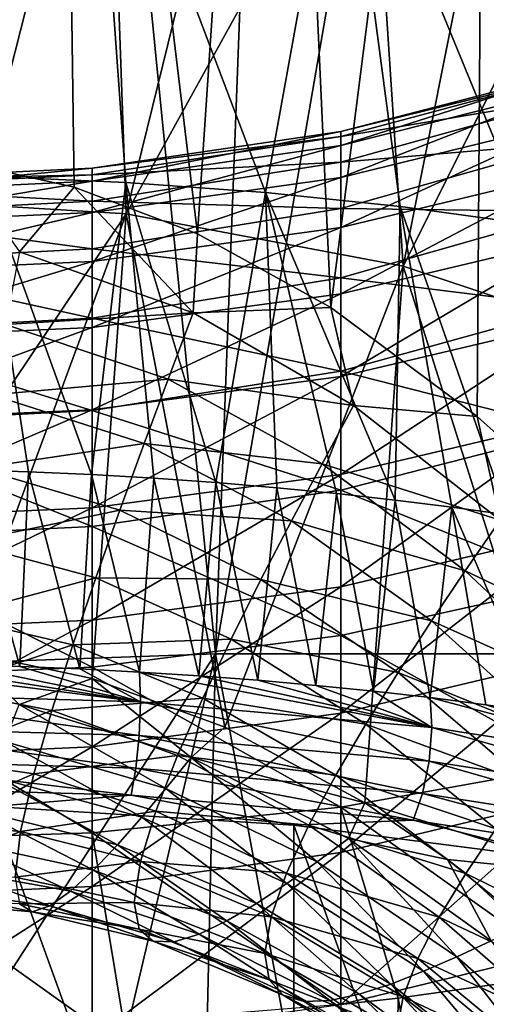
# Model space of a CAD drawing. Header units: millimetres. Extents: x -27 to 27, y -375 to 166.
# Tile 32 of 49: x 2 to 7, y 89 to 100. Entities that reach past the tile are written whole.
import ezdxf

# ---------------------------------------------------------------- set-up
doc = ezdxf.new("R2010")
doc.units = ezdxf.units.MM
doc.header["$LTSCALE"] = 62.577778
for name, color, linetype in [('10', 7, 'CONTINUOUS'), ('14', 7, 'CONTINUOUS'), ('17', 7, 'CONTINUOUS'), ('18', 7, 'CONTINUOUS'), ('19', 7, 'CONTINUOUS'), ('26', 7, 'CONTINUOUS'), ('27', 7, 'CONTINUOUS'), ('5', 7, 'CONTINUOUS'), ('6', 7, 'CONTINUOUS'), ('7', 7, 'CONTINUOUS')]:
    doc.layers.add(name, color=color, linetype=linetype)

msp = doc.modelspace()

# ---------------------------------------------------------------- linework, layer by layer
at = {"layer": '10', "color": 7, "linetype": 'CONTINUOUS', "true_color": 0xa2afbf}
for points in [[(0, 92.275, -22.135), (0, 110, -23.5), (2.473, 110, -23.368), (0, 92.275, -22.135)], [(0, 92.275, -22.135), (2.473, 110, -23.368), (4.224, 92.423, -21.738), (0, 92.275, -22.135)], [(2.473, 110, 23.368), (0, 110, 23.5), (1.317, 97.937, 22.489), (2.473, 110, 23.368)], [(2.644, 97.644, 22.35), (2.473, 110, 23.368), (1.317, 97.937, 22.489), (2.644, 97.644, 22.35)], [(4.888, 110, 22.986), (2.473, 110, 23.368), (4.022, 97.12, 22.105), (4.888, 110, 22.986)], [(4.022, 97.12, 22.105), (2.473, 110, 23.368), (2.644, 97.644, 22.35), (4.022, 97.12, 22.105)], [(2.473, 110, -23.368), (4.888, 110, -22.986), (4.224, 92.423, -21.738), (2.473, 110, -23.368)], [(5.514, 96.296, 21.72), (4.888, 110, 22.986), (4.022, 97.12, 22.105), (5.514, 96.296, 21.72)], [(4.888, 110, -22.986), (7.259, 110, -22.349), (4.224, 92.423, -21.738), (4.888, 110, -22.986)], [(4.224, 92.423, -21.738), (7.259, 110, -22.349), (8.293, 92.423, -20.533), (4.224, 92.423, -21.738)], [(7.259, 110, 22.349), (4.888, 110, 22.986), (5.514, 96.296, 21.72), (7.259, 110, 22.349)], [(7.153, 95.08, 21.147), (7.259, 110, 22.349), (5.514, 96.296, 21.72), (7.153, 95.08, 21.147)], [(8.022, 94.298, 20.775), (7.259, 110, 22.349), (7.153, 95.08, 21.147), (8.022, 94.298, 20.775)], [(0, 74.491, -21.225), (0, 85.878, -21.748), (4.224, 92.423, -21.738), (0, 74.491, -21.225)], [(0, 74.491, -21.225), (4.224, 92.423, -21.738), (3.827, 74.682, -20.884), (0, 74.491, -21.225)], [(0, 85.878, -21.748), (0, 92.275, -22.135), (4.224, 92.423, -21.738), (0, 85.878, -21.748)], [(4.224, 92.423, -21.738), (7.529, 74.682, -19.852), (3.827, 74.682, -20.884), (4.224, 92.423, -21.738)], [(4.224, 92.423, -21.738), (8.293, 92.423, -20.533), (7.529, 74.682, -19.852), (4.224, 92.423, -21.738)]]:
    msp.add_3dface(points, dxfattribs=at)
at = {"layer": '14', "color": 7, "linetype": 'CONTINUOUS', "true_color": 0xa2afbf}
for points in [[(2.644, 97.644, 22.35), (1.317, 97.937, 22.489), (2.033, 96.919, 22.364), (2.644, 97.644, 22.35)], [(2.644, 97.644, 22.35), (2.033, 96.919, 22.364), (3.976, 96.237, 22.052), (2.644, 97.644, 22.35)], [(4.022, 97.12, 22.105), (2.644, 97.644, 22.35), (3.976, 96.237, 22.052), (4.022, 97.12, 22.105)], [(5.514, 96.296, 21.72), (4.022, 97.12, 22.105), (3.976, 96.237, 22.052), (5.514, 96.296, 21.72)], [(2.033, 96.919, 22.364), (1.875, 96.107, 22.335), (3.976, 96.237, 22.052), (2.033, 96.919, 22.364)], [(5.514, 96.296, 21.72), (3.976, 96.237, 22.052), (5.771, 95.203, 21.577), (5.514, 96.296, 21.72)], [(7.153, 95.08, 21.147), (5.514, 96.296, 21.72), (5.771, 95.203, 21.577), (7.153, 95.08, 21.147)], [(1.875, 96.107, 22.335), (3.695, 95.497, 22.066), (3.976, 96.237, 22.052), (1.875, 96.107, 22.335)], [(3.976, 96.237, 22.052), (3.695, 95.497, 22.066), (5.771, 95.203, 21.577), (3.976, 96.237, 22.052)], [(1.875, 96.107, 22.335), (1.723, 95.32, 22.326), (3.695, 95.497, 22.066), (1.875, 96.107, 22.335)], [(1.723, 95.32, 22.326), (3.426, 94.776, 22.098), (3.695, 95.497, 22.066), (1.723, 95.32, 22.326)], [(3.695, 95.497, 22.066), (3.426, 94.776, 22.098), (5.417, 94.55, 21.642), (3.695, 95.497, 22.066)], [(3.695, 95.497, 22.066), (5.417, 94.55, 21.642), (5.771, 95.203, 21.577), (3.695, 95.497, 22.066)], [(1.723, 95.32, 22.326), (1.568, 94.501, 22.343), (3.426, 94.776, 22.098), (1.723, 95.32, 22.326)], [(5.771, 95.203, 21.577), (5.417, 94.55, 21.642), (7.409, 93.92, 20.979), (5.771, 95.203, 21.577)], [(7.153, 95.08, 21.147), (5.771, 95.203, 21.577), (7.409, 93.92, 20.979), (7.153, 95.08, 21.147)], [(8.022, 94.298, 20.775), (7.153, 95.08, 21.147), (7.409, 93.92, 20.979), (8.022, 94.298, 20.775)], [(1.568, 94.501, 22.343), (3.153, 94.03, 22.158), (3.426, 94.776, 22.098), (1.568, 94.501, 22.343)], [(3.426, 94.776, 22.098), (3.153, 94.03, 22.158), (5.076, 93.911, 21.725), (3.426, 94.776, 22.098)], [(3.426, 94.776, 22.098), (5.076, 93.911, 21.725), (5.417, 94.55, 21.642), (3.426, 94.776, 22.098)], [(5.417, 94.55, 21.642), (5.076, 93.911, 21.725), (7.019, 93.351, 21.093), (5.417, 94.55, 21.642)], [(5.417, 94.55, 21.642), (7.019, 93.351, 21.093), (7.409, 93.92, 20.979), (5.417, 94.55, 21.642)], [(1.568, 94.501, 22.343), (1.414, 93.668, 22.397), (3.153, 94.03, 22.158), (1.568, 94.501, 22.343)], [(1.414, 93.668, 22.397), (2.884, 93.273, 22.256), (3.153, 94.03, 22.158), (1.414, 93.668, 22.397)], [(3.153, 94.03, 22.158), (2.884, 93.273, 22.256), (4.733, 93.253, 21.836), (3.153, 94.03, 22.158)], [(3.153, 94.03, 22.158), (4.733, 93.253, 21.836), (5.076, 93.911, 21.725), (3.153, 94.03, 22.158)], [(5.076, 93.911, 21.725), (4.733, 93.253, 21.836), (6.643, 92.791, 21.224), (5.076, 93.911, 21.725)], [(5.076, 93.911, 21.725), (6.643, 92.791, 21.224), (7.019, 93.351, 21.093), (5.076, 93.911, 21.725)], [(7.409, 93.92, 20.979), (7.019, 93.351, 21.093), (8.897, 92.457, 20.285), (7.409, 93.92, 20.979)], [(1.414, 93.668, 22.397), (1.268, 92.842, 22.502), (2.884, 93.273, 22.256), (1.414, 93.668, 22.397)], [(7.019, 93.351, 21.093), (6.643, 92.791, 21.224), (8.496, 91.961, 20.443), (7.019, 93.351, 21.093)], [(7.019, 93.351, 21.093), (8.496, 91.961, 20.443), (8.897, 92.457, 20.285), (7.019, 93.351, 21.093)], [(1.268, 92.842, 22.502), (2.628, 92.523, 22.404), (2.884, 93.273, 22.256), (1.268, 92.842, 22.502)], [(2.884, 93.273, 22.256), (2.628, 92.523, 22.404), (4.399, 92.587, 21.986), (2.884, 93.273, 22.256)], [(2.884, 93.273, 22.256), (4.399, 92.587, 21.986), (4.733, 93.253, 21.836), (2.884, 93.273, 22.256)], [(4.733, 93.253, 21.836), (4.399, 92.587, 21.986), (6.269, 92.216, 21.384), (4.733, 93.253, 21.836)], [(4.733, 93.253, 21.836), (6.269, 92.216, 21.384), (6.643, 92.791, 21.224), (4.733, 93.253, 21.836)], [(1.268, 92.842, 22.502), (1.132, 92.033, 22.676), (2.628, 92.523, 22.404), (1.268, 92.842, 22.502)], [(6.643, 92.791, 21.224), (6.269, 92.216, 21.384), (8.109, 91.47, 20.617), (6.643, 92.791, 21.224)], [(6.643, 92.791, 21.224), (8.109, 91.47, 20.617), (8.496, 91.961, 20.443), (6.643, 92.791, 21.224)], [(1.132, 92.033, 22.676), (2.394, 91.789, 22.62), (2.628, 92.523, 22.404), (1.132, 92.033, 22.676)], [(2.628, 92.523, 22.404), (2.394, 91.789, 22.62), (4.084, 91.929, 22.184), (2.628, 92.523, 22.404)], [(2.628, 92.523, 22.404), (4.084, 91.929, 22.184), (4.399, 92.587, 21.986), (2.628, 92.523, 22.404)], [(4.399, 92.587, 21.986), (4.084, 91.929, 22.184), (5.907, 91.638, 21.583), (4.399, 92.587, 21.986)], [(4.399, 92.587, 21.986), (5.907, 91.638, 21.583), (6.269, 92.216, 21.384), (4.399, 92.587, 21.986)], [(1.417, 92.45, 31.701), (2.844, 92.148, 31.491), (2.029, 91.858, 30.871), (1.417, 92.45, 31.701)], [(6.269, 92.216, 21.384), (5.907, 91.638, 21.583), (7.728, 90.97, 20.819), (6.269, 92.216, 21.384)], [(6.269, 92.216, 21.384), (7.728, 90.97, 20.819), (8.109, 91.47, 20.617), (6.269, 92.216, 21.384)], [(2.029, 91.858, 30.871), (2.844, 92.148, 31.491), (3.951, 91.265, 30.456), (2.029, 91.858, 30.871)], [(2.844, 92.148, 31.491), (4.328, 91.604, 31.114), (3.951, 91.265, 30.456), (2.844, 92.148, 31.491)], [(1.132, 92.033, 22.676), (1.013, 91.251, 22.952), (2.394, 91.789, 22.62), (1.132, 92.033, 22.676)], [(2.394, 91.789, 22.62), (3.799, 91.285, 22.448), (4.084, 91.929, 22.184), (2.394, 91.789, 22.62)], [(4.084, 91.929, 22.184), (3.799, 91.285, 22.448), (5.571, 91.066, 21.827), (4.084, 91.929, 22.184)], [(4.084, 91.929, 22.184), (5.571, 91.066, 21.827), (5.907, 91.638, 21.583), (4.084, 91.929, 22.184)], [(1.013, 91.251, 22.952), (2.191, 91.08, 22.933), (2.394, 91.789, 22.62), (1.013, 91.251, 22.952)], [(1.869, 91.442, 30.175), (2.029, 91.858, 30.871), (3.67, 90.918, 29.804), (1.869, 91.442, 30.175)], [(2.029, 91.858, 30.871), (3.951, 91.265, 30.456), (3.67, 90.918, 29.804), (2.029, 91.858, 30.871)], [(2.394, 91.789, 22.62), (2.191, 91.08, 22.933), (3.799, 91.285, 22.448), (2.394, 91.789, 22.62)], [(4.328, 91.604, 31.114), (5.898, 90.757, 30.539), (3.951, 91.265, 30.456), (4.328, 91.604, 31.114)], [(5.907, 91.638, 21.583), (5.571, 91.066, 21.827), (7.363, 90.467, 21.059), (5.907, 91.638, 21.583)], [(5.907, 91.638, 21.583), (7.363, 90.467, 21.059), (7.728, 90.97, 20.819), (5.907, 91.638, 21.583)], [(1.716, 91.053, 29.491), (1.869, 91.442, 30.175), (3.4, 90.597, 29.159), (1.716, 91.053, 29.491)], [(1.869, 91.442, 30.175), (3.67, 90.918, 29.804), (3.4, 90.597, 29.159), (1.869, 91.442, 30.175)], [(1.013, 91.251, 22.952), (0.924, 90.535, 23.383), (2.191, 91.08, 22.933), (1.013, 91.251, 22.952)], [(2.191, 91.08, 22.933), (3.557, 90.665, 22.8), (3.799, 91.285, 22.448), (2.191, 91.08, 22.933)], [(3.799, 91.285, 22.448), (3.557, 90.665, 22.8), (5.27, 90.507, 22.133), (3.799, 91.285, 22.448)], [(3.67, 90.918, 29.804), (3.951, 91.265, 30.456), (5.363, 90.095, 29.235), (3.67, 90.918, 29.804)], [(3.799, 91.285, 22.448), (5.27, 90.507, 22.133), (5.571, 91.066, 21.827), (3.799, 91.285, 22.448)], [(3.951, 91.265, 30.456), (5.898, 90.757, 30.539), (5.715, 90.356, 29.835), (3.951, 91.265, 30.456)], [(3.951, 91.265, 30.456), (5.715, 90.356, 29.835), (5.363, 90.095, 29.235), (3.951, 91.265, 30.456)], [(0.924, 90.535, 23.383), (2.042, 90.435, 23.383), (2.191, 91.08, 22.933), (0.924, 90.535, 23.383)], [(1.56, 90.672, 28.766), (1.716, 91.053, 29.491), (3.127, 90.286, 28.477), (1.56, 90.672, 28.766)], [(1.716, 91.053, 29.491), (3.4, 90.597, 29.159), (3.127, 90.286, 28.477), (1.716, 91.053, 29.491)], [(2.191, 91.08, 22.933), (2.042, 90.435, 23.383), (3.557, 90.665, 22.8), (2.191, 91.08, 22.933)], [(5.571, 91.066, 21.827), (5.27, 90.507, 22.133), (7.025, 89.967, 21.343), (5.571, 91.066, 21.827)], [(5.571, 91.066, 21.827), (7.025, 89.967, 21.343), (7.363, 90.467, 21.059), (5.571, 91.066, 21.827)], [(3.4, 90.597, 29.159), (3.67, 90.918, 29.804), (5.023, 89.855, 28.637), (3.4, 90.597, 29.159)], [(3.67, 90.918, 29.804), (5.363, 90.095, 29.235), (5.023, 89.855, 28.637), (3.67, 90.918, 29.804)], [(1.406, 90.316, 28.011), (1.56, 90.672, 28.766), (2.858, 90.004, 27.768), (1.406, 90.316, 28.011)], [(1.56, 90.672, 28.766), (3.127, 90.286, 28.477), (2.858, 90.004, 27.768), (1.56, 90.672, 28.766)], [(2.042, 90.435, 23.383), (3.384, 90.101, 23.267), (3.557, 90.665, 22.8), (2.042, 90.435, 23.383)], [(3.557, 90.665, 22.8), (3.384, 90.101, 23.267), (5.021, 89.97, 22.515), (3.557, 90.665, 22.8)], [(3.557, 90.665, 22.8), (5.021, 89.97, 22.515), (5.27, 90.507, 22.133), (3.557, 90.665, 22.8)], [(5.898, 90.757, 30.539), (6.821, 90.122, 30.117), (5.715, 90.356, 29.835), (5.898, 90.757, 30.539)], [(3.127, 90.286, 28.477), (3.4, 90.597, 29.159), (4.683, 89.63, 28.007), (3.127, 90.286, 28.477)], [(3.4, 90.597, 29.159), (5.023, 89.855, 28.637), (4.683, 89.63, 28.007), (3.4, 90.597, 29.159)], [(0.924, 90.535, 23.383), (0.887, 89.979, 24.007), (2.042, 90.435, 23.383), (0.924, 90.535, 23.383)], [(0.887, 89.979, 24.007), (1.982, 89.924, 23.996), (2.042, 90.435, 23.383), (0.887, 89.979, 24.007)], [(2.042, 90.435, 23.383), (1.982, 89.924, 23.996), (3.384, 90.101, 23.267), (2.042, 90.435, 23.383)], [(5.27, 90.507, 22.133), (5.021, 89.97, 22.515), (6.729, 89.479, 21.681), (5.27, 90.507, 22.133)], [(5.27, 90.507, 22.133), (6.729, 89.479, 21.681), (7.025, 89.967, 21.343), (5.27, 90.507, 22.133)], [(7.363, 90.467, 21.059), (7.025, 89.967, 21.343), (8.738, 89.12, 20.436), (7.363, 90.467, 21.059)], [(5.363, 90.095, 29.235), (5.715, 90.356, 29.835), (6.925, 89.034, 28.529), (5.363, 90.095, 29.235)], [(5.715, 90.356, 29.835), (6.821, 90.122, 30.117), (7.309, 89.213, 29.083), (5.715, 90.356, 29.835)], [(5.715, 90.356, 29.835), (7.309, 89.213, 29.083), (6.925, 89.034, 28.529), (5.715, 90.356, 29.835)], [(1.259, 90.009, 27.238), (1.406, 90.316, 28.011), (2.604, 89.769, 27.041), (1.259, 90.009, 27.238)], [(1.406, 90.316, 28.011), (2.858, 90.004, 27.768), (2.604, 89.769, 27.041), (1.406, 90.316, 28.011)], [(2.858, 90.004, 27.768), (3.127, 90.286, 28.477), (4.352, 89.435, 27.352), (2.858, 90.004, 27.768)], [(3.127, 90.286, 28.477), (4.683, 89.63, 28.007), (4.352, 89.435, 27.352), (3.127, 90.286, 28.477)], [(1.982, 89.924, 23.996), (3.315, 89.643, 23.86), (3.384, 90.101, 23.267), (1.982, 89.924, 23.996)], [(3.384, 90.101, 23.267), (3.315, 89.643, 23.86), (4.847, 89.48, 22.991), (3.384, 90.101, 23.267)], [(3.384, 90.101, 23.267), (4.847, 89.48, 22.991), (5.021, 89.97, 22.515), (3.384, 90.101, 23.267)], [(6.821, 90.122, 30.117), (7.722, 89.396, 29.646), (7.309, 89.213, 29.083), (6.821, 90.122, 30.117)], [(1.123, 89.773, 26.444), (1.259, 90.009, 27.238), (2.372, 89.603, 26.293), (1.123, 89.773, 26.444)], [(1.259, 90.009, 27.238), (2.604, 89.769, 27.041), (2.372, 89.603, 26.293), (1.259, 90.009, 27.238)], [(2.604, 89.769, 27.041), (2.858, 90.004, 27.768), (4.042, 89.286, 26.68), (2.604, 89.769, 27.041)], [(2.858, 90.004, 27.768), (4.352, 89.435, 27.352), (4.042, 89.286, 26.68), (2.858, 90.004, 27.768)], [(5.023, 89.855, 28.637), (5.363, 90.095, 29.235), (6.554, 88.872, 27.975), (5.023, 89.855, 28.637)], [(5.363, 90.095, 29.235), (6.925, 89.034, 28.529), (6.554, 88.872, 27.975), (5.363, 90.095, 29.235)], [(1.982, 89.924, 23.996), (2.032, 89.625, 24.736), (3.315, 89.643, 23.86), (1.982, 89.924, 23.996)], [(5.021, 89.97, 22.515), (4.847, 89.48, 22.991), (6.488, 89.014, 22.084), (5.021, 89.97, 22.515)], [(5.021, 89.97, 22.515), (6.488, 89.014, 22.084), (6.729, 89.479, 21.681), (5.021, 89.97, 22.515)], [(7.025, 89.967, 21.343), (6.729, 89.479, 21.681), (8.413, 88.683, 20.748), (7.025, 89.967, 21.343)], [(7.025, 89.967, 21.343), (8.413, 88.683, 20.748), (8.738, 89.12, 20.436), (7.025, 89.967, 21.343)], [(1.005, 89.642, 25.624), (1.123, 89.773, 26.444), (2.173, 89.537, 25.52), (1.005, 89.642, 25.624)], [(1.123, 89.773, 26.444), (2.372, 89.603, 26.293), (2.173, 89.537, 25.52), (1.123, 89.773, 26.444)], [(4.683, 89.63, 28.007), (5.023, 89.855, 28.637), (6.187, 88.728, 27.393), (4.683, 89.63, 28.007)], [(5.023, 89.855, 28.637), (6.554, 88.872, 27.975), (6.187, 88.728, 27.393), (5.023, 89.855, 28.637)], [(2.372, 89.603, 26.293), (2.604, 89.769, 27.041), (3.763, 89.201, 25.986), (2.372, 89.603, 26.293)], [(2.604, 89.769, 27.041), (4.042, 89.286, 26.68), (3.763, 89.201, 25.986), (2.604, 89.769, 27.041)], [(1.005, 89.642, 25.624), (2.173, 89.537, 25.52), (2.032, 89.625, 24.736), (1.005, 89.642, 25.624)], [(2.032, 89.625, 24.736), (3.369, 89.344, 24.548), (3.315, 89.643, 23.86), (2.032, 89.625, 24.736)], [(2.032, 89.625, 24.736), (2.173, 89.537, 25.52), (3.369, 89.344, 24.548), (2.032, 89.625, 24.736)], [(2.173, 89.537, 25.52), (2.372, 89.603, 26.293), (3.529, 89.208, 25.271), (2.173, 89.537, 25.52)], [(2.372, 89.603, 26.293), (3.763, 89.201, 25.986), (3.529, 89.208, 25.271), (2.372, 89.603, 26.293)], [(3.315, 89.643, 23.86), (3.369, 89.344, 24.548), (4.777, 89.071, 23.56), (3.315, 89.643, 23.86)], [(3.315, 89.643, 23.86), (4.777, 89.071, 23.56), (4.847, 89.48, 22.991), (3.315, 89.643, 23.86)], [(4.352, 89.435, 27.352), (4.683, 89.63, 28.007), (5.833, 88.615, 26.788), (4.352, 89.435, 27.352)], [(4.683, 89.63, 28.007), (6.187, 88.728, 27.393), (5.833, 88.615, 26.788), (4.683, 89.63, 28.007)], [(2.173, 89.537, 25.52), (3.529, 89.208, 25.271), (3.369, 89.344, 24.548), (2.173, 89.537, 25.52)], [(4.847, 89.48, 22.991), (4.777, 89.071, 23.56), (6.324, 88.586, 22.56), (4.847, 89.48, 22.991)], [(4.847, 89.48, 22.991), (6.324, 88.586, 22.56), (6.488, 89.014, 22.084), (4.847, 89.48, 22.991)], [(6.729, 89.479, 21.681), (6.488, 89.014, 22.084), (8.13, 88.257, 21.108), (6.729, 89.479, 21.681)], [(6.729, 89.479, 21.681), (8.13, 88.257, 21.108), (8.413, 88.683, 20.748), (6.729, 89.479, 21.681)], [(3.369, 89.344, 24.548), (3.529, 89.208, 25.271), (4.825, 88.776, 24.198), (3.369, 89.344, 24.548)], [(3.369, 89.344, 24.548), (4.825, 88.776, 24.198), (4.777, 89.071, 23.56), (3.369, 89.344, 24.548)], [(4.042, 89.286, 26.68), (4.352, 89.435, 27.352), (5.506, 88.545, 26.166), (4.042, 89.286, 26.68)], [(4.352, 89.435, 27.352), (5.833, 88.615, 26.788), (5.506, 88.545, 26.166), (4.352, 89.435, 27.352)], [(3.763, 89.201, 25.986), (4.042, 89.286, 26.68), (5.216, 88.534, 25.524), (3.763, 89.201, 25.986)], [(4.042, 89.286, 26.68), (5.506, 88.545, 26.166), (5.216, 88.534, 25.524), (4.042, 89.286, 26.68)], [(3.529, 89.208, 25.271), (3.763, 89.201, 25.986), (4.981, 88.603, 24.863), (3.529, 89.208, 25.271)], [(3.529, 89.208, 25.271), (4.981, 88.603, 24.863), (4.825, 88.776, 24.198), (3.529, 89.208, 25.271)], [(3.763, 89.201, 25.986), (5.216, 88.534, 25.524), (4.981, 88.603, 24.863), (3.763, 89.201, 25.986)], [(6.925, 89.034, 28.529), (7.309, 89.213, 29.083), (8.35, 87.786, 27.734), (6.925, 89.034, 28.529)], [(4.777, 89.071, 23.56), (4.825, 88.776, 24.198), (6.256, 88.218, 23.105), (4.777, 89.071, 23.56)], [(4.777, 89.071, 23.56), (6.256, 88.218, 23.105), (6.324, 88.586, 22.56), (4.777, 89.071, 23.56)], [(6.488, 89.014, 22.084), (6.324, 88.586, 22.56), (7.904, 87.847, 21.524), (6.488, 89.014, 22.084)], [(6.488, 89.014, 22.084), (7.904, 87.847, 21.524), (8.13, 88.257, 21.108), (6.488, 89.014, 22.084)], [(6.554, 88.872, 27.975), (6.925, 89.034, 28.529), (7.974, 87.693, 27.215), (6.554, 88.872, 27.975)], [(6.925, 89.034, 28.529), (8.35, 87.786, 27.734), (7.974, 87.693, 27.215), (6.925, 89.034, 28.529)], [(6.187, 88.728, 27.393), (6.554, 88.872, 27.975), (7.604, 87.619, 26.674), (6.187, 88.728, 27.393)], [(6.554, 88.872, 27.975), (7.974, 87.693, 27.215), (7.604, 87.619, 26.674), (6.554, 88.872, 27.975)], [(4.825, 88.776, 24.198), (4.981, 88.603, 24.863), (6.295, 87.931, 23.7), (4.825, 88.776, 24.198)], [(4.825, 88.776, 24.198), (6.295, 87.931, 23.7), (6.256, 88.218, 23.105), (4.825, 88.776, 24.198)], [(5.833, 88.615, 26.788), (6.187, 88.728, 27.393), (7.253, 87.574, 26.11), (5.833, 88.615, 26.788)], [(6.187, 88.728, 27.393), (7.604, 87.619, 26.674), (7.253, 87.574, 26.11), (6.187, 88.728, 27.393)], [(4.981, 88.603, 24.863), (5.216, 88.534, 25.524), (6.434, 87.734, 24.315), (4.981, 88.603, 24.863)], [(4.981, 88.603, 24.863), (6.434, 87.734, 24.315), (6.295, 87.931, 23.7), (4.981, 88.603, 24.863)], [(5.506, 88.545, 26.166), (5.833, 88.615, 26.788), (6.931, 87.57, 25.528), (5.506, 88.545, 26.166)], [(5.833, 88.615, 26.788), (7.253, 87.574, 26.11), (6.931, 87.57, 25.528), (5.833, 88.615, 26.788)], [(6.324, 88.586, 22.56), (6.256, 88.218, 23.105), (7.749, 87.466, 21.999), (6.324, 88.586, 22.56)], [(6.324, 88.586, 22.56), (7.749, 87.466, 21.999), (7.904, 87.847, 21.524), (6.324, 88.586, 22.56)], [(5.216, 88.534, 25.524), (5.506, 88.545, 26.166), (6.652, 87.618, 24.928), (5.216, 88.534, 25.524)], [(5.216, 88.534, 25.524), (6.652, 87.618, 24.928), (6.434, 87.734, 24.315), (5.216, 88.534, 25.524)], [(5.506, 88.545, 26.166), (6.931, 87.57, 25.528), (6.652, 87.618, 24.928), (5.506, 88.545, 26.166)]]:
    msp.add_3dface(points, dxfattribs=at)
at = {"layer": '17', "color": 7, "linetype": 'CONTINUOUS', "true_color": 0xa2afbf}
for points in [[(2.034, 92.281, 136.054), (1.424, 94.481, 134.303), (1.357, 92.3, 136.107), (2.034, 92.281, 136.054)], [(2.132, 94.459, 134.242), (1.424, 94.481, 134.303), (2.034, 92.281, 136.054), (2.132, 94.459, 134.242)], [(2.707, 92.254, 135.981), (2.132, 94.459, 134.242), (2.034, 92.281, 136.054), (2.707, 92.254, 135.981)], [(2.836, 94.428, 134.157), (2.132, 94.459, 134.242), (2.707, 92.254, 135.981), (2.836, 94.428, 134.157)], [(3.376, 92.219, 135.886), (2.836, 94.428, 134.157), (2.707, 92.254, 135.981), (3.376, 92.219, 135.886)], [(3.536, 94.388, 134.047), (2.836, 94.428, 134.157), (3.376, 92.219, 135.886), (3.536, 94.388, 134.047)], [(4.04, 92.177, 135.769), (3.536, 94.388, 134.047), (3.376, 92.219, 135.886), (4.04, 92.177, 135.769)], [(4.228, 94.339, 133.913), (3.536, 94.388, 134.047), (4.04, 92.177, 135.769), (4.228, 94.339, 133.913)], [(4.698, 92.127, 135.632), (4.228, 94.339, 133.913), (4.04, 92.177, 135.769), (4.698, 92.127, 135.632)], [(4.91, 94.282, 133.756), (4.228, 94.339, 133.913), (4.698, 92.127, 135.632), (4.91, 94.282, 133.756)], [(5.349, 92.07, 135.475), (4.91, 94.282, 133.756), (4.698, 92.127, 135.632), (5.349, 92.07, 135.475)], [(5.58, 94.217, 133.577), (4.91, 94.282, 133.756), (5.349, 92.07, 135.475), (5.58, 94.217, 133.577)], [(5.992, 92.005, 135.296), (5.58, 94.217, 133.577), (5.349, 92.07, 135.475), (5.992, 92.005, 135.296)], [(6.234, 94.144, 133.376), (5.58, 94.217, 133.577), (5.992, 92.005, 135.296), (6.234, 94.144, 133.376)], [(6.626, 91.933, 135.098), (6.234, 94.144, 133.376), (5.992, 92.005, 135.296), (6.626, 91.933, 135.098)], [(6.871, 94.064, 133.156), (6.234, 94.144, 133.376), (6.626, 91.933, 135.098), (6.871, 94.064, 133.156)], [(7.251, 91.854, 134.88), (6.871, 94.064, 133.156), (6.626, 91.933, 135.098), (7.251, 91.854, 134.88)], [(7.493, 93.977, 132.916), (6.871, 94.064, 133.156), (7.864, 91.767, 134.643), (7.493, 93.977, 132.916)], [(7.864, 91.767, 134.643), (6.871, 94.064, 133.156), (7.251, 91.854, 134.88), (7.864, 91.767, 134.643)]]:
    msp.add_3dface(points, dxfattribs=at)
at = {"layer": '18', "color": 7, "linetype": 'CONTINUOUS', "true_color": 0xa2afbf}
for points in [[(0.679, 92.312, 136.139), (0, 92.315, 136.149), (3.385, 91.885, 136.066), (0.679, 92.312, 136.139)], [(3.385, 91.885, 136.066), (0, 92.315, 136.149), (0, 91.982, 136.331), (3.385, 91.885, 136.066)], [(1.357, 92.3, 136.107), (0.679, 92.312, 136.139), (3.385, 91.885, 136.066), (1.357, 92.3, 136.107)], [(2.034, 92.281, 136.054), (1.357, 92.3, 136.107), (3.385, 91.885, 136.066), (2.034, 92.281, 136.054)], [(2.707, 92.254, 135.981), (2.034, 92.281, 136.054), (3.385, 91.885, 136.066), (2.707, 92.254, 135.981)], [(3.376, 92.219, 135.886), (2.707, 92.254, 135.981), (3.385, 91.885, 136.066), (3.376, 92.219, 135.886)], [(4.04, 92.177, 135.769), (3.376, 92.219, 135.886), (6.645, 91.598, 135.277), (4.04, 92.177, 135.769)], [(6.645, 91.598, 135.277), (3.376, 92.219, 135.886), (3.385, 91.885, 136.066), (6.645, 91.598, 135.277)], [(4.698, 92.127, 135.632), (4.04, 92.177, 135.769), (6.645, 91.598, 135.277), (4.698, 92.127, 135.632)], [(5.349, 92.07, 135.475), (4.698, 92.127, 135.632), (6.645, 91.598, 135.277), (5.349, 92.07, 135.475)], [(3.385, 91.885, 136.066), (0, 91.982, 136.331), (3.371, 91.508, 136.111), (3.385, 91.885, 136.066)], [(3.371, 91.508, 136.111), (0, 91.982, 136.331), (0, 91.604, 136.375), (3.371, 91.508, 136.111)], [(5.992, 92.005, 135.296), (5.349, 92.07, 135.475), (6.645, 91.598, 135.277), (5.992, 92.005, 135.296)], [(6.626, 91.933, 135.098), (5.992, 92.005, 135.296), (6.645, 91.598, 135.277), (6.626, 91.933, 135.098)], [(6.616, 91.222, 135.325), (3.385, 91.885, 136.066), (3.371, 91.508, 136.111), (6.616, 91.222, 135.325)], [(6.645, 91.598, 135.277), (3.385, 91.885, 136.066), (6.616, 91.222, 135.325), (6.645, 91.598, 135.277)], [(7.251, 91.854, 134.88), (6.626, 91.933, 135.098), (9.659, 91.131, 133.993), (7.251, 91.854, 134.88)], [(9.659, 91.131, 133.993), (6.626, 91.933, 135.098), (6.645, 91.598, 135.277), (9.659, 91.131, 133.993)], [(7.864, 91.767, 134.643), (7.251, 91.854, 134.88), (9.659, 91.131, 133.993), (7.864, 91.767, 134.643)], [(3.371, 91.508, 136.111), (0, 91.604, 136.375), (3.334, 91.143, 136.014), (3.371, 91.508, 136.111)], [(3.334, 91.143, 136.014), (0, 91.604, 136.375), (0, 91.237, 136.274), (3.334, 91.143, 136.014)], [(9.616, 90.757, 134.047), (6.645, 91.598, 135.277), (6.616, 91.222, 135.325), (9.616, 90.757, 134.047)], [(9.659, 91.131, 133.993), (6.645, 91.598, 135.277), (9.616, 90.757, 134.047), (9.659, 91.131, 133.993)], [(6.543, 90.859, 135.237), (3.371, 91.508, 136.111), (3.334, 91.143, 136.014), (6.543, 90.859, 135.237)], [(6.616, 91.222, 135.325), (3.371, 91.508, 136.111), (6.543, 90.859, 135.237), (6.616, 91.222, 135.325)], [(3.334, 91.143, 136.014), (0, 91.237, 136.274), (3.281, 90.841, 135.788), (3.334, 91.143, 136.014)], [(3.281, 90.841, 135.788), (0, 91.237, 136.274), (0, 90.935, 136.044), (3.281, 90.841, 135.788)], [(9.508, 90.4, 133.974), (6.616, 91.222, 135.325), (6.543, 90.859, 135.237), (9.508, 90.4, 133.974)], [(9.616, 90.757, 134.047), (6.616, 91.222, 135.325), (9.508, 90.4, 133.974), (9.616, 90.757, 134.047)], [(6.437, 90.563, 135.024), (3.334, 91.143, 136.014), (3.281, 90.841, 135.788), (6.437, 90.563, 135.024)], [(6.543, 90.859, 135.237), (3.334, 91.143, 136.014), (6.437, 90.563, 135.024), (6.543, 90.859, 135.237)], [(3.281, 90.841, 135.788), (0, 90.935, 136.044), (1.726, 90.714, 135.648), (3.281, 90.841, 135.788)], [(5.1, 90.506, 135.076), (3.281, 90.841, 135.788), (1.726, 90.714, 135.648), (5.1, 90.506, 135.076)], [(6.437, 90.563, 135.024), (3.281, 90.841, 135.788), (5.1, 90.506, 135.076), (6.437, 90.563, 135.024)], [(9.35, 90.111, 133.783), (6.543, 90.859, 135.237), (6.437, 90.563, 135.024), (9.35, 90.111, 133.783)], [(9.508, 90.4, 133.974), (6.543, 90.859, 135.237), (9.35, 90.111, 133.783), (9.508, 90.4, 133.974)], [(8.249, 90.099, 133.957), (6.437, 90.563, 135.024), (5.1, 90.506, 135.076), (8.249, 90.099, 133.957)], [(9.35, 90.111, 133.783), (6.437, 90.563, 135.024), (8.249, 90.099, 133.957), (9.35, 90.111, 133.783)]]:
    msp.add_3dface(points, dxfattribs=at)
at = {"layer": '19', "color": 7, "linetype": 'CONTINUOUS', "true_color": 0xa2afbf}
for points in [[(5.1, 81.399, 110.054), (1.726, 90.714, 135.648), (1.725, 81.191, 109.482), (5.1, 81.399, 110.054)], [(5.1, 90.506, 135.076), (1.726, 90.714, 135.648), (5.1, 81.399, 110.054), (5.1, 90.506, 135.076)], [(8.249, 90.099, 133.957), (5.1, 90.506, 135.076), (8.249, 81.806, 111.173), (8.249, 90.099, 133.957)], [(8.249, 81.806, 111.173), (5.1, 90.506, 135.076), (5.1, 81.399, 110.054), (8.249, 81.806, 111.173)]]:
    msp.add_3dface(points, dxfattribs=at)
at = {"layer": '26', "color": 7, "linetype": 'CONTINUOUS', "true_color": 0xa2afbf}
for points in [[(1.625, 97.765, 133.091), (1.424, 94.481, 134.303), (2.132, 94.459, 134.242), (1.625, 97.765, 133.091)], [(3.223, 97.696, 132.902), (1.625, 97.765, 133.091), (2.836, 94.428, 134.157), (3.223, 97.696, 132.902)], [(1.625, 97.765, 133.091), (2.132, 94.459, 134.242), (2.836, 94.428, 134.157), (1.625, 97.765, 133.091)], [(3.223, 97.696, 132.902), (2.836, 94.428, 134.157), (3.536, 94.388, 134.047), (3.223, 97.696, 132.902)], [(4.783, 97.583, 132.59), (3.223, 97.696, 132.902), (4.228, 94.339, 133.913), (4.783, 97.583, 132.59)], [(3.223, 97.696, 132.902), (3.536, 94.388, 134.047), (4.228, 94.339, 133.913), (3.223, 97.696, 132.902)], [(4.783, 97.583, 132.59), (4.228, 94.339, 133.913), (4.91, 94.282, 133.756), (4.783, 97.583, 132.59)], [(6.29, 97.426, 132.161), (4.783, 97.583, 132.59), (6.234, 94.144, 133.376), (6.29, 97.426, 132.161)], [(4.783, 97.583, 132.59), (4.91, 94.282, 133.756), (5.58, 94.217, 133.577), (4.783, 97.583, 132.59)], [(4.783, 97.583, 132.59), (5.58, 94.217, 133.577), (6.234, 94.144, 133.376), (4.783, 97.583, 132.59)], [(6.29, 97.426, 132.161), (6.234, 94.144, 133.376), (6.871, 94.064, 133.156), (6.29, 97.426, 132.161)], [(7.735, 97.229, 131.619), (6.29, 97.426, 132.161), (7.493, 93.977, 132.916), (7.735, 97.229, 131.619)], [(6.29, 97.426, 132.161), (6.871, 94.064, 133.156), (7.493, 93.977, 132.916), (6.29, 97.426, 132.161)]]:
    msp.add_3dface(points, dxfattribs=at)
at = {"layer": '27', "color": 7, "linetype": 'CONTINUOUS', "true_color": 0xa2afbf}
for points in [[(6.27, 88.571, 107.831), (8.239, 88.852, 108.603), (6.86, 85.356, 109.232), (6.27, 88.571, 107.831)], [(8.239, 88.852, 108.603), (7.479, 85.443, 109.471), (6.86, 85.356, 109.232), (8.239, 88.852, 108.603)], [(5.629, 88.499, 107.634), (6.27, 88.571, 107.831), (6.225, 85.277, 109.013), (5.629, 88.499, 107.634)], [(6.27, 88.571, 107.831), (6.86, 85.356, 109.232), (6.225, 85.277, 109.013), (6.27, 88.571, 107.831)]]:
    msp.add_3dface(points, dxfattribs=at)
at = {"layer": '5', "color": 7, "linetype": 'CONTINUOUS', "true_color": 0xa2afbf}
for points in [[(0, 102.752, 130.839), (1.625, 97.765, 133.091), (2.866, 102.646, 130.657), (0, 102.752, 130.839)], [(1.625, 97.765, 133.091), (3.223, 97.696, 132.902), (2.866, 102.646, 130.657), (1.625, 97.765, 133.091)], [(3.223, 97.696, 132.902), (4.783, 97.583, 132.59), (2.866, 102.646, 130.657), (3.223, 97.696, 132.902)], [(2.866, 102.646, 130.657), (4.783, 97.583, 132.59), (5.643, 102.328, 130.114), (2.866, 102.646, 130.657)], [(4.783, 97.583, 132.59), (6.29, 97.426, 132.161), (5.643, 102.328, 130.114), (4.783, 97.583, 132.59)], [(6.29, 97.426, 132.161), (7.735, 97.229, 131.619), (5.643, 102.328, 130.114), (6.29, 97.426, 132.161)], [(5.643, 102.328, 130.114), (7.735, 97.229, 131.619), (8.251, 101.81, 129.229), (5.643, 102.328, 130.114)]]:
    msp.add_3dface(points, dxfattribs=at)
at = {"layer": '6', "color": 7, "linetype": 'CONTINUOUS', "true_color": 0xa2afbf}
for points in [[(1.522, 102.93, 50.121), (3.032, 102.803, 50.183), (0, 97.544, 39.968), (1.522, 102.93, 50.121)], [(3.032, 102.803, 50.183), (3.226, 97.347, 40.082), (0, 97.544, 39.968), (3.032, 102.803, 50.183)], [(3.032, 102.803, 50.183), (4.515, 102.592, 50.288), (3.226, 97.347, 40.082), (3.032, 102.803, 50.183)], [(4.515, 102.592, 50.288), (5.96, 102.299, 50.434), (3.226, 97.347, 40.082), (4.515, 102.592, 50.288)], [(5.96, 102.299, 50.434), (6.326, 96.759, 40.42), (3.226, 97.347, 40.082), (5.96, 102.299, 50.434)], [(5.96, 102.299, 50.434), (7.354, 101.926, 50.619), (6.326, 96.759, 40.42), (5.96, 102.299, 50.434)], [(7.354, 101.926, 50.619), (8.686, 101.479, 50.841), (6.326, 96.759, 40.42), (7.354, 101.926, 50.619)], [(8.686, 101.479, 50.841), (9.185, 95.805, 40.969), (6.326, 96.759, 40.42), (8.686, 101.479, 50.841)], [(3.226, 97.347, 40.082), (0, 92.548, 31.768), (0, 97.544, 39.968), (3.226, 97.347, 40.082)], [(1.417, 92.45, 31.701), (0, 92.548, 31.768), (3.226, 97.347, 40.082), (1.417, 92.45, 31.701)], [(2.844, 92.148, 31.491), (1.417, 92.45, 31.701), (3.226, 97.347, 40.082), (2.844, 92.148, 31.491)], [(4.328, 91.604, 31.114), (2.844, 92.148, 31.491), (3.226, 97.347, 40.082), (4.328, 91.604, 31.114)], [(6.326, 96.759, 40.42), (4.328, 91.604, 31.114), (3.226, 97.347, 40.082), (6.326, 96.759, 40.42)], [(5.898, 90.757, 30.539), (4.328, 91.604, 31.114), (6.326, 96.759, 40.42), (5.898, 90.757, 30.539)], [(8.487, 89.954, 31.06), (5.898, 90.757, 30.539), (6.326, 96.759, 40.42), (8.487, 89.954, 31.06)], [(9.185, 95.805, 40.969), (8.487, 89.954, 31.06), (6.326, 96.759, 40.42), (9.185, 95.805, 40.969)], [(5.898, 90.757, 30.539), (8.487, 89.954, 31.06), (6.821, 90.122, 30.117), (5.898, 90.757, 30.539)], [(6.821, 90.122, 30.117), (8.487, 89.954, 31.06), (7.722, 89.396, 29.646), (6.821, 90.122, 30.117)]]:
    msp.add_3dface(points, dxfattribs=at)
at = {"layer": '7', "color": 7, "linetype": 'CONTINUOUS', "true_color": 0xa2afbf}
for points in [[(8.237, 98.766, 90.279), (8.237, 98.942, 92.634), (5.627, 98.111, 90.348), (8.237, 98.766, 90.279)], [(8.237, 98.942, 92.634), (8.237, 98.907, 94.907), (5.627, 98.267, 92.644), (8.237, 98.942, 92.634)], [(5.627, 98.111, 90.348), (8.237, 98.942, 92.634), (5.627, 98.267, 92.644), (5.627, 98.111, 90.348)], [(8.237, 98.907, 94.907), (8.237, 98.646, 97.093), (5.627, 98.209, 94.844), (8.237, 98.907, 94.907)], [(5.627, 98.267, 92.644), (8.237, 98.907, 94.907), (5.627, 98.209, 94.844), (5.627, 98.267, 92.644)], [(8.237, 98.389, 87.843), (8.237, 98.766, 90.279), (5.627, 97.75, 87.963), (8.237, 98.389, 87.843)], [(5.627, 97.75, 87.963), (8.237, 98.766, 90.279), (5.627, 98.111, 90.348), (5.627, 97.75, 87.963)], [(8.237, 98.646, 97.093), (8.237, 98.142, 99.19), (5.627, 97.925, 96.94), (8.237, 98.646, 97.093)], [(5.627, 98.209, 94.844), (8.237, 98.646, 97.093), (5.627, 97.925, 96.94), (5.627, 98.209, 94.844)], [(8.237, 97.82, 85.334), (8.237, 98.389, 87.843), (5.627, 97.194, 85.497), (8.237, 97.82, 85.334)], [(5.627, 97.194, 85.497), (8.237, 98.389, 87.843), (5.627, 97.75, 87.963), (5.627, 97.194, 85.497)], [(5.627, 98.111, 90.348), (5.627, 98.267, 92.644), (2.845, 97.711, 90.391), (5.627, 98.111, 90.348)], [(5.627, 98.267, 92.644), (5.627, 98.209, 94.844), (2.845, 97.855, 92.65), (5.627, 98.267, 92.644)], [(2.845, 97.711, 90.391), (5.627, 98.267, 92.644), (2.845, 97.855, 92.65), (2.845, 97.711, 90.391)], [(5.627, 98.209, 94.844), (5.627, 97.925, 96.94), (2.845, 97.783, 94.805), (5.627, 98.209, 94.844)], [(2.845, 97.855, 92.65), (5.627, 98.209, 94.844), (2.845, 97.783, 94.805), (2.845, 97.855, 92.65)], [(8.237, 98.142, 99.19), (8.237, 97.372, 101.188), (5.627, 97.404, 98.926), (8.237, 98.142, 99.19)], [(5.627, 97.925, 96.94), (8.237, 98.142, 99.19), (5.627, 97.404, 98.926), (5.627, 97.925, 96.94)], [(5.627, 97.75, 87.963), (5.627, 98.111, 90.348), (2.845, 97.361, 88.037), (5.627, 97.75, 87.963)], [(2.845, 97.361, 88.037), (5.627, 98.111, 90.348), (2.845, 97.711, 90.391), (2.845, 97.361, 88.037)], [(5.627, 97.925, 96.94), (5.627, 97.404, 98.926), (2.845, 97.486, 96.846), (5.627, 97.925, 96.94)], [(2.845, 97.783, 94.805), (5.627, 97.925, 96.94), (2.845, 97.486, 96.846), (2.845, 97.783, 94.805)], [(2.845, 97.711, 90.391), (2.845, 97.855, 92.65), (-0.023, 97.577, 90.405), (2.845, 97.711, 90.391)], [(2.845, 97.855, 92.65), (2.845, 97.783, 94.805), (-0.023, 97.717, 92.652), (2.845, 97.855, 92.65)], [(-0.023, 97.577, 90.405), (2.845, 97.855, 92.65), (-0.023, 97.717, 92.652), (-0.023, 97.577, 90.405)], [(8.237, 97.068, 82.755), (8.237, 97.82, 85.334), (5.627, 96.449, 82.957), (8.237, 97.068, 82.755)], [(5.627, 96.449, 82.957), (8.237, 97.82, 85.334), (5.627, 97.194, 85.497), (5.627, 96.449, 82.957)], [(2.845, 97.783, 94.805), (2.845, 97.486, 96.846), (-0.023, 97.64, 94.792), (2.845, 97.783, 94.805)], [(-0.023, 97.717, 92.652), (2.845, 97.783, 94.805), (-0.023, 97.64, 94.792), (-0.023, 97.717, 92.652)], [(2.845, 97.361, 88.037), (2.845, 97.711, 90.391), (-0.023, 97.23, 88.061), (2.845, 97.361, 88.037)], [(-0.023, 97.23, 88.061), (2.845, 97.711, 90.391), (-0.023, 97.577, 90.405), (-0.023, 97.23, 88.061)], [(5.627, 97.194, 85.497), (5.627, 97.75, 87.963), (2.845, 96.811, 85.596), (5.627, 97.194, 85.497)], [(2.845, 96.811, 85.596), (5.627, 97.75, 87.963), (2.845, 97.361, 88.037), (2.845, 96.811, 85.596)], [(-0.023, 97.64, 94.792), (2.845, 97.486, 96.846), (-0.023, 97.338, 96.815), (-0.023, 97.64, 94.792)], [(2.845, 97.486, 96.846), (2.845, 96.954, 98.764), (-0.023, 97.338, 96.815), (2.845, 97.486, 96.846)], [(2.845, 97.486, 96.846), (5.627, 97.404, 98.926), (2.845, 96.954, 98.764), (2.845, 97.486, 96.846)], [(5.627, 97.404, 98.926), (5.627, 96.63, 100.791), (2.845, 96.954, 98.764), (5.627, 97.404, 98.926)], [(5.627, 97.404, 98.926), (8.237, 97.372, 101.188), (5.627, 96.63, 100.791), (5.627, 97.404, 98.926)], [(8.237, 97.372, 101.188), (8.237, 96.306, 103.065), (5.627, 96.63, 100.791), (8.237, 97.372, 101.188)], [(2.845, 96.811, 85.596), (2.845, 97.361, 88.037), (-0.023, 96.683, 85.63), (2.845, 96.811, 85.596)], [(-0.023, 96.683, 85.63), (2.845, 97.361, 88.037), (-0.023, 97.23, 88.061), (-0.023, 96.683, 85.63)], [(-0.023, 97.338, 96.815), (2.845, 96.954, 98.764), (-0.023, 96.803, 98.71), (-0.023, 97.338, 96.815)], [(5.627, 96.449, 82.957), (5.627, 97.194, 85.497), (2.845, 96.072, 83.08), (5.627, 96.449, 82.957)], [(2.845, 96.072, 83.08), (5.627, 97.194, 85.497), (2.845, 96.811, 85.596), (2.845, 96.072, 83.08)], [(8.237, 96.14, 80.115), (8.237, 97.068, 82.755), (5.627, 95.526, 80.353), (8.237, 96.14, 80.115)], [(5.627, 95.526, 80.353), (8.237, 97.068, 82.755), (5.627, 96.449, 82.957), (5.627, 95.526, 80.353)], [(2.845, 96.954, 98.764), (2.845, 96.177, 100.549), (-0.023, 96.803, 98.71), (2.845, 96.954, 98.764)], [(2.845, 96.954, 98.764), (5.627, 96.63, 100.791), (2.845, 96.177, 100.549), (2.845, 96.954, 98.764)], [(2.845, 96.072, 83.08), (2.845, 96.811, 85.596), (-0.023, 95.945, 83.122), (2.845, 96.072, 83.08)], [(-0.023, 95.945, 83.122), (2.845, 96.811, 85.596), (-0.023, 96.683, 85.63), (-0.023, 95.945, 83.122)], [(-0.023, 96.803, 98.71), (2.845, 96.177, 100.549), (-0.023, 96.026, 100.468), (-0.023, 96.803, 98.71)], [(5.627, 96.63, 100.791), (5.627, 95.585, 102.521), (2.845, 96.177, 100.549), (5.627, 96.63, 100.791)], [(5.627, 96.63, 100.791), (8.237, 96.306, 103.065), (5.627, 95.585, 102.521), (5.627, 96.63, 100.791)], [(5.627, 95.526, 80.353), (5.627, 96.449, 82.957), (2.845, 95.151, 80.498), (5.627, 95.526, 80.353)], [(2.845, 95.151, 80.498), (5.627, 96.449, 82.957), (2.845, 96.072, 83.08), (2.845, 95.151, 80.498)], [(8.237, 96.306, 103.065), (8.237, 94.921, 104.784), (5.627, 95.585, 102.521), (8.237, 96.306, 103.065)], [(2.845, 96.177, 100.549), (2.845, 95.145, 102.19), (-0.023, 96.026, 100.468), (2.845, 96.177, 100.549)], [(2.845, 96.177, 100.549), (5.627, 95.585, 102.521), (2.845, 95.145, 102.19), (2.845, 96.177, 100.549)], [(2.845, 95.151, 80.498), (2.845, 96.072, 83.08), (-0.023, 95.025, 80.546), (2.845, 95.151, 80.498)], [(-0.023, 95.025, 80.546), (2.845, 96.072, 83.08), (-0.023, 95.945, 83.122), (-0.023, 95.025, 80.546)], [(8.237, 95.044, 77.421), (8.237, 96.14, 80.115), (5.627, 94.431, 77.693), (8.237, 95.044, 77.421)], [(5.627, 94.431, 77.693), (8.237, 96.14, 80.115), (5.627, 95.526, 80.353), (5.627, 94.431, 77.693)], [(-0.023, 96.026, 100.468), (2.845, 95.145, 102.19), (-0.023, 94.998, 102.079), (-0.023, 96.026, 100.468)], [(5.627, 95.585, 102.521), (5.627, 94.254, 104.094), (2.845, 95.145, 102.19), (5.627, 95.585, 102.521)], [(5.627, 94.431, 77.693), (5.627, 95.526, 80.353), (2.845, 94.057, 77.859), (5.627, 94.431, 77.693)], [(2.845, 94.057, 77.859), (5.627, 95.526, 80.353), (2.845, 95.151, 80.498), (2.845, 94.057, 77.859)], [(5.627, 95.585, 102.521), (8.237, 94.921, 104.784), (5.627, 94.254, 104.094), (5.627, 95.585, 102.521)], [(2.845, 94.057, 77.859), (2.845, 95.151, 80.498), (-0.023, 93.931, 77.915), (2.845, 94.057, 77.859)], [(-0.023, 93.931, 77.915), (2.845, 95.151, 80.498), (-0.023, 95.025, 80.546), (-0.023, 93.931, 77.915)], [(2.845, 95.145, 102.19), (2.845, 93.848, 103.673), (-0.023, 94.998, 102.079), (2.845, 95.145, 102.19)], [(2.845, 95.145, 102.19), (5.627, 94.254, 104.094), (2.845, 93.848, 103.673), (2.845, 95.145, 102.19)], [(-0.023, 94.998, 102.079), (2.845, 93.848, 103.673), (-0.023, 93.711, 103.532), (-0.023, 94.998, 102.079)], [(8.237, 93.787, 74.683), (8.237, 95.044, 77.421), (5.627, 93.173, 74.988), (8.237, 93.787, 74.683)], [(5.627, 93.173, 74.988), (8.237, 95.044, 77.421), (5.627, 94.431, 77.693), (5.627, 93.173, 74.988)], [(8.237, 94.921, 104.784), (8.237, 93.208, 106.3), (5.627, 94.254, 104.094), (8.237, 94.921, 104.784)], [(5.627, 93.173, 74.988), (5.627, 94.431, 77.693), (2.845, 92.798, 75.174), (5.627, 93.173, 74.988)], [(2.845, 92.798, 75.174), (5.627, 94.431, 77.693), (2.845, 94.057, 77.859), (2.845, 92.798, 75.174)], [(5.627, 94.254, 104.094), (5.627, 92.629, 105.483), (2.845, 93.848, 103.673), (5.627, 94.254, 104.094)], [(5.627, 94.254, 104.094), (8.237, 93.208, 106.3), (5.627, 92.629, 105.483), (5.627, 94.254, 104.094)], [(2.845, 92.798, 75.174), (2.845, 94.057, 77.859), (-0.023, 92.672, 75.236), (2.845, 92.798, 75.174)], [(-0.023, 92.672, 75.236), (2.845, 94.057, 77.859), (-0.023, 93.931, 77.915), (-0.023, 92.672, 75.236)], [(2.845, 93.848, 103.673), (2.845, 92.275, 104.984), (-0.023, 93.711, 103.532), (2.845, 93.848, 103.673)], [(2.845, 93.848, 103.673), (5.627, 92.629, 105.483), (2.845, 92.275, 104.984), (2.845, 93.848, 103.673)], [(8.237, 92.378, 71.907), (8.237, 93.787, 74.683), (5.627, 91.76, 72.245), (8.237, 92.378, 71.907)], [(5.627, 91.76, 72.245), (8.237, 93.787, 74.683), (5.627, 93.173, 74.988), (5.627, 91.76, 72.245)], [(-0.023, 93.711, 103.532), (2.845, 92.275, 104.984), (-0.023, 92.157, 104.817), (-0.023, 93.711, 103.532)], [(8.237, 93.208, 106.3), (8.237, 91.178, 107.577), (5.627, 92.629, 105.483), (8.237, 93.208, 106.3)], [(5.627, 91.76, 72.245), (5.627, 93.173, 74.988), (2.845, 91.382, 72.452), (5.627, 91.76, 72.245)], [(2.845, 91.382, 72.452), (5.627, 93.173, 74.988), (2.845, 92.798, 75.174), (2.845, 91.382, 72.452)], [(2.845, 91.382, 72.452), (2.845, 92.798, 75.174), (-0.023, 91.256, 72.521), (2.845, 91.382, 72.452)], [(-0.023, 91.256, 72.521), (2.845, 92.798, 75.174), (-0.023, 92.672, 75.236), (-0.023, 91.256, 72.521)], [(5.627, 92.629, 105.483), (5.627, 90.709, 106.666), (2.845, 92.275, 104.984), (5.627, 92.629, 105.483)], [(5.627, 92.629, 105.483), (8.237, 91.178, 107.577), (5.627, 90.709, 106.666), (5.627, 92.629, 105.483)], [(8.237, 90.824, 69.105), (8.237, 92.378, 71.907), (5.627, 90.2, 69.476), (8.237, 90.824, 69.105)], [(5.627, 90.2, 69.476), (8.237, 92.378, 71.907), (5.627, 91.76, 72.245), (5.627, 90.2, 69.476)], [(2.845, 92.275, 104.984), (2.845, 90.422, 106.111), (-0.023, 92.157, 104.817), (2.845, 92.275, 104.984)], [(2.845, 92.275, 104.984), (5.627, 90.709, 106.666), (2.845, 90.422, 106.111), (2.845, 92.275, 104.984)], [(-0.023, 92.157, 104.817), (2.845, 90.422, 106.111), (-0.023, 90.327, 105.924), (-0.023, 92.157, 104.817)], [(5.627, 90.2, 69.476), (5.627, 91.76, 72.245), (2.845, 89.819, 69.703), (5.627, 90.2, 69.476)], [(2.845, 89.819, 69.703), (5.627, 91.76, 72.245), (2.845, 91.382, 72.452), (2.845, 89.819, 69.703)], [(2.845, 89.819, 69.703), (2.845, 91.382, 72.452), (-0.023, 89.692, 69.779), (2.845, 89.819, 69.703)], [(-0.023, 89.692, 69.779), (2.845, 91.382, 72.452), (-0.023, 91.256, 72.521), (-0.023, 89.692, 69.779)], [(8.237, 91.178, 107.577), (8.239, 88.852, 108.603), (5.627, 90.709, 106.666), (8.237, 91.178, 107.577)], [(8.237, 89.133, 66.286), (8.237, 90.824, 69.105), (5.627, 88.502, 66.691), (8.237, 89.133, 66.286)], [(5.627, 88.502, 66.691), (8.237, 90.824, 69.105), (5.627, 90.2, 69.476), (5.627, 88.502, 66.691)], [(5.627, 90.709, 106.666), (5.629, 88.499, 107.634), (2.845, 90.422, 106.111), (5.627, 90.709, 106.666)], [(5.627, 90.709, 106.666), (8.239, 88.852, 108.603), (6.27, 88.571, 107.831), (5.627, 90.709, 106.666)], [(5.629, 88.499, 107.634), (5.627, 90.709, 106.666), (6.27, 88.571, 107.831), (5.629, 88.499, 107.634)], [(2.845, 90.422, 106.111), (2.845, 88.284, 107.042), (-0.023, 90.327, 105.924), (2.845, 90.422, 106.111)], [(-0.023, 90.327, 105.924), (2.845, 88.284, 107.042), (-0.023, 88.212, 106.844), (-0.023, 90.327, 105.924)], [(2.845, 90.422, 106.111), (5.629, 88.499, 107.634), (3.195, 88.303, 107.094), (2.845, 90.422, 106.111)], [(2.845, 88.284, 107.042), (2.845, 90.422, 106.111), (3.195, 88.303, 107.094), (2.845, 88.284, 107.042)], [(5.627, 88.502, 66.691), (5.627, 90.2, 69.476), (2.845, 88.116, 66.938), (5.627, 88.502, 66.691)], [(2.845, 88.116, 66.938), (5.627, 90.2, 69.476), (2.845, 89.819, 69.703), (2.845, 88.116, 66.938)], [(2.845, 88.116, 66.938), (2.845, 89.819, 69.703), (-0.023, 87.987, 67.02), (2.845, 88.116, 66.938)], [(-0.023, 87.987, 67.02), (2.845, 89.819, 69.703), (-0.023, 89.692, 69.779), (-0.023, 87.987, 67.02)], [(8.237, 87.312, 63.459), (8.237, 89.133, 66.286), (5.627, 86.673, 63.898), (8.237, 87.312, 63.459)], [(5.627, 86.673, 63.898), (8.237, 89.133, 66.286), (5.627, 88.502, 66.691), (5.627, 86.673, 63.898)]]:
    msp.add_3dface(points, dxfattribs=at)

doc.saveas('drawing.dxf')
